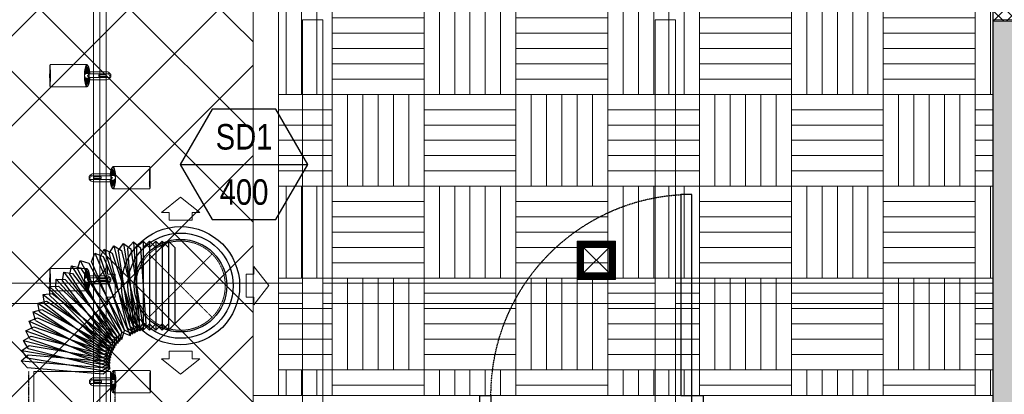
# Model space of a CAD drawing. Header units: millimetres. Extents: x -1435 to 74790, y -2508 to 13830.
# Tile 77 of 95: x 13535 to 17395, y 9624 to 11093. Entities that reach past the tile are written whole.
import ezdxf
from ezdxf.enums import TextEntityAlignment as Align

# ---------------------------------------------------------------- set-up
doc = ezdxf.new("R2010")
doc.units = ezdxf.units.MM
for name, pattern in [('DASHED', [0.75, 0.5, -0.25]), ('HIDDEN', [0.375, 0.25, -0.125]), ('HIDDEN2', [0.1875, 0.125, -0.0625])]:
    doc.linetypes.add(name, pattern=pattern)
for name, color, linetype, lineweight in [('A-BULKHEAD', 252, 'Continuous', 5), ('A-DOOR', 1, 'Continuous', 0), ('A-LIGHT', 1, 'Continuous', 5), ('A-Wall & Column', 2, 'Continuous', 0), ('EQ', 252, 'Continuous', 25), ('ND_26_HATCH', 8, 'Continuous', 13), ('Q-SPCQ', 91, 'Continuous', 9), ('S-BEAM', 12, 'Continuous', 9)]:
    doc.layers.add(name, color=color, linetype=linetype, lineweight=lineweight)
for name, color, linetype, lineweight, true_color in [('A-CEILING-01', 7, 'Continuous', 5, 0xd56ca8), ('A-CEILING-06', 7, 'Continuous', 5, 0x7957ea), ('ACMV-SA-DUCT', 200, 'Continuous', 20, 0xbf00ff), ('ACMV-SA-FLOW-ARROW', 200, 'Continuous', 20, 0xbf00ff), ('M-MEP-ELLG-LIGHT', 5, 'Continuous', 15, 0x0000ff)]:
    doc.layers.add(name, color=color, linetype=linetype, lineweight=lineweight, true_color=true_color)
for name, color, linetype, true_color in [('ACMV-DUCT-THERMAL-INT-INS', 9, 'DASHED', 0x808080), ('ACMV-FLEX DUCT', 9, 'Continuous', 0x808080), ('ACMV-GRD', 30, 'Continuous', 0xff7f00), ('RCP LAYOUT', 9, 'Continuous', 0x808080)]:
    doc.layers.add(name, color=color, linetype=linetype, true_color=true_color)
doc.layers.add('DOOR', color=1, linetype='Continuous')
doc.layers.add('Legend', color=7, linetype='Continuous')
doc.styles.add('Arial Narrow', font='ARIALN.TTF')

# ---------------------------------------------------------------- blocks, each defined once
blk = doc.blocks.new('Door-Hurgh')
at = {"layer": 'DOOR', "color": 8, "true_color": 0x808080, "elevation": 0}
for points in [[(43489.7, 2604.7), (43539.7, 2604.7), (43539.7, 2704.7), (43489.7, 2704.7)], [(44439.7, 2604.7), (44489.7, 2604.7), (44489.7, 2704.7), (44439.7, 2704.7)], [(44439.7, 1705.1), (44389.7, 1705.1), (44389.7, 2604.7), (44439.7, 2604.7)]]:
    blk.add_lwpolyline(points, close=True, dxfattribs=at)
at = {"layer": 'EQ', "color": 8, "linetype": 'HIDDEN2', "ltscale": 7, "true_color": 0x808080}
blk.add_arc((44441.5, 2605.4, 0), 901.8, 180.0462, 266.7054, dxfattribs=at)
blk = doc.blocks.new('A$C81f607aa')
at = {"layer": 'ND_26_HATCH', "lineweight": -3, "true_color": 0x808080, "transparency": 33554687}
h = blk.add_hatch(color=8, dxfattribs=at)
h.dxf.hatch_style = 1
h.paths.add_polyline_path([(2350, 5830), (2152, 5830), (2152, 5718.1), (2150.8, 3620), (2350, 3620)])
h.paths.add_polyline_path([(2350, 8211.4), (2150, 8211.4), (2150, 6030), (2350, 6030)])
h.paths.add_polyline_path([(2350, 9130), (2150, 9130), (2150, 8411.4), (2350, 8411.4)])
h.paths.add_polyline_path([(2350, 11087.2), (2150, 11087.2), (2150, 9330), (2350, 9330)])
h.paths.add_polyline_path([(2350, 13280), (2150, 13280), (2150, 11287.2), (2350, 11287.2)])
at = {"layer": 'ND_26_HATCH', "lineweight": -3, "true_color": 0x808080}
h = blk.add_hatch(dxfattribs=at)
h.set_pattern_fill('ANSI37', color=8, scale=300)
h.set_pattern_definition([(45, (451552.75, 162145.904), (-26.5165043, 26.5165043), []), (135, (451552.75, 162145.904), (-26.5165043, -26.5165043), [])])
h.paths.add_polyline_path([(2150, 11087.2), (2350, 11087.2), (2350, 11287.2), (2150, 11287.2)])
at = {"layer": 'A-Wall & Column', "color": 8, "lineweight": -3, "true_color": 0x808080}
blk.add_line((2150, 13480), (2150, 2170), dxfattribs=at)
at = {"layer": 'A-Wall & Column', "color": 8, "true_color": 0x808080}
blk.add_lwpolyline([(2150, 11087.2), (2350, 11087.2), (2350, 11287.2), (2150, 11287.2)], close=True, dxfattribs=at)
at = {"layer": 'A-DOOR', "color": 8, "lineweight": 9, "true_color": 0x808080, "xscale": -0.8750571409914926, "yscale": 0.8750571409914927, "zscale": 0.8750571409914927, "rotation": 180}
blk.add_blockref('Door-Hurgh', (-37917.2, 11899.3, 0), dxfattribs=at)
blk = doc.blocks.new('*U132')
at = {"lineweight": 0}
h = blk.add_hatch(dxfattribs=at)
h.set_pattern_fill('ANSI31', color=0)
h.set_pattern_definition([(45, (0, 0), (-0.08838835, 0.08838835), [])])
h.paths.add_polyline_path([(50, 50), (75, 75), (-75, 75), (-50, 50)])
h.paths.add_polyline_path([(50, -50), (75, -75), (75, 75), (50, 50)])
h.paths.add_polyline_path([(-50, -50), (-75, -75), (75, -75), (50, -50)])
h.paths.add_polyline_path([(-50, 50), (-75, 75), (-75, -75), (-50, -50)])
at = {"color": 0}
for p, q in [((-50, 50), (50, -50)), ((-50, -50), (50, 50))]:
    blk.add_line(p, q, dxfattribs=at)
at = {"color": 0, "lineweight": 0}
for points in [[(-75, 75), (75, 75), (75, -75), (-75, -75)], [(-50, 50), (50, 50), (50, -50), (-50, -50)]]:
    blk.add_lwpolyline(points, close=True, dxfattribs=at)
blk = doc.blocks.new('A$C98a85b24')
at = {"layer": 'M-MEP-ELLG-LIGHT', "color": 8, "true_color": 0x808080}
blk.add_blockref('*U132', (11605.7, 10150), dxfattribs=at)
blk = doc.blocks.new('track-L-1')
at = {"color": 8, "linetype": 'Continuous', "lineweight": 13, "true_color": 0x808080}
for p, q in [((0, 9.4), (-0.6, 43.4)), ((-0.5, 43.4), (144.7, 43.5)), ((1.8, 9.3), (1.2, 42.9)), ((-93, -5.8), (-93, 5.7)), ((-93, 1), (-89, 1)), ((-83, 6.7), (-92, 6.7)), ((-91.9, -1.2), (-91.9, 1)), ((-90.5, 6.7), (-90.5, 8.3)), ((-90.5, 8.3), (-85, 8.3)), ((-90.5, 6.9), (-85, 6.9)), ((-89, -1.2), (-89, 1)), ((-85, 6.7), (-85, 8.3)), ((-83, 6.9), (-83, 5.7)), ((-10, 6.9), (-83, 6.9)), ((-11, 15.4), (-77.5, 15.4)), ((-75.5, 2.9), (-75.5, -3.1)), ((-75.5, 2.9), (-46.4, 2.9)), ((-46.6, 2.9), (-46.6, -3.1)), ((-46.4, -3.1), (-46.4, 2.9)), ((-11, 6.9), (-11, 15.4)), ((-6.5, 6.9), (-10.8, 11.2)), ((-5.1, 8), (-10.6, 13.5)), ((-5.1, 7.9), (-10.4, 15.8)), ((-3.5, 8.8), (-10.1, 18.5)), ((-3.5, 8.8), (-9.6, 22.8)), ((-1.8, 9.3), (-9, 26)), ((-9, -6.1), (-9, 5.9)), ((-6.5, 3.9), (-9, 3.9)), ((-1.8, 9.3), (-7, 34.5)), ((0, 9.4), (-5.8, 37.6)), ((1.8, 9.3), (5.7, 35.2)), ((3.5, 8.8), (6.9, 31.2)), ((3.5, 8.8), (8.5, 22.7)), ((5.1, 8), (9, 18.9)), ((5.1, 8), (9.4, 15.5)), ((6.5, 7), (9.6, 12.4)), ((6.5, 6.9), (9.7, 10.9)), ((7.7, 5.7), (9.9, 8.3)), ((-93, -1.2), (-89, -1.2)), ((-92, -6.8), (-83, -6.8)), ((-90.5, -8.5), (-90.5, -6.8)), ((-90.5, -7.1), (-85, -7.1)), ((-90.5, -8.5), (-85, -8.5)), ((-85, -8.5), (-85, -6.8)), ((-83, -7.1), (-83, -5.8)), ((-83, -7.1), (-10, -7.1)), ((-77.5, -15.6), (-11, -15.6)), ((-75.5, -3.1), (-46.4, -3.1)), ((-11, -15.6), (-11, -7.1)), ((-6.5, -7), (-10.8, -11.3)), ((-5.1, -8.1), (-10.6, -13.6)), ((-5.1, -8.1), (-10.4, -15.9)), ((-3.5, -8.9), (-10.1, -18.6)), ((-3.5, -8.9), (-9.6, -22.9)), ((-6.5, -4.1), (-9, -4.1)), ((-1.8, -9.4), (-9, -26.1)), ((-1.8, -9.4), (-7, -34.6)), ((0, -9.6), (-5.8, -37.7)), ((0, -9.6), (-0.6, -43.6)), ((1.8, -9.4), (1.2, -43)), ((1.8, -9.4), (5.7, -35.3)), ((3.5, -8.9), (6.9, -31.3)), ((3.5, -8.9), (8.5, -22.8)), ((5.1, -8.1), (9, -19.1)), ((5.1, -8.1), (9.4, -15.6)), ((6.5, -7.1), (9.6, -12.5)), ((6.5, -7.1), (9.7, -11)), ((7.7, -5.8), (9.9, -8.4)), ((-0.5, -43.6), (144.7, -43.5))]:
    blk.add_line(p, q, dxfattribs=at)
for centre, radius, start, end in [((-92, 5.7), 1, 90.0041, 180.0041), ((-77.5, -0.1), 15.5, 90.0041, 154.188), ((-10, 5.9), 1, 0.0041, 90.0041), ((0, -0.1), 9.5, 205.0436, 154.9646), ((2, 9.9), 10.4, 214.9292, 253.0242), ((-92, -5.8), 1, 180.0041, 270.0041), ((-77.5, -0.1), 15.5, 205.8202, 270.0041), ((-10, -6.1), 1, 270.0041, 0.0041), ((2, -10), 10.4, 106.984, 145.0789)]:
    blk.add_arc(centre, radius, start, end, dxfattribs=at)
for centre, ratio, start_param, end_param in [((-0.5, -0.1), 0.243873, -1.409174, 4.550767), ((144.7, 0), 0.034014, -1.570796, 4.712389)]:
    blk.add_ellipse(centre, major_axis=(0, -43.5), ratio=ratio, start_param=start_param, end_param=end_param, dxfattribs=at)
blk = doc.blocks.new('A$Ce144d348')
at = {"layer": 'M-MEP-ELLG-LIGHT', "color": 252}
blk.add_lwpolyline([(3223, -5724), (3273, -5724), (3273, -9235), (8919.9, -9235), (13625, -4529.9), (13625, -356.4), (13675, -356.4), (13675, -4550.7), (8940.7, -9285), (3223, -9285)], close=True, dxfattribs=at)
blk.add_lwpolyline([(3248, -5724), (3248, -9260), (8930.3, -9260), (13650, -4540.3), (13650, -356.4)], dxfattribs=at)
at = {"layer": 'M-MEP-ELLG-LIGHT', "color": 1, "true_color": 0xff0000, "xscale": -1}
for p in [(13599, -2606.4), (13599, -3406.4)]:
    blk.add_blockref('track-L-1', p, dxfattribs=at)
at = {"layer": 'M-MEP-ELLG-LIGHT', "color": 1, "true_color": 0xff0000}
for p in [(13701, -3006.4), (13702.5, -3806.4)]:
    blk.add_blockref('track-L-1', p, dxfattribs=at)
blk = doc.blocks.new('A$C256bf26b')
at = {"layer": 'A-CEILING-01', "true_color": 0x808080}
h = blk.add_hatch(dxfattribs=at)
h.set_pattern_fill('ANSI37', color=8, scale=2000)
h.set_pattern_definition([(45, (0, 0), (-176.7767, 176.7767), []), (135, (0, 0), (-176.7767, -176.7767), [])])
edge = h.paths.add_edge_path()
edge.add_line((17350, 13380), (12020, 13380))
edge.add_line((12020, 13380), (12020, 13280))
edge.add_line((12020, 13280), (11820, 13280))
edge.add_line((11820, 13280), (11820, 13380))
edge.add_line((11820, 13380), (6090, 13380))
edge.add_line((6090, 13380), (6090, 13280))
edge.add_line((6090, 13280), (5890, 13280))
edge.add_line((5890, 13280), (5890, 13380))
edge.add_line((5890, 13380), (350, 13380))
edge.add_line((350, 13380), (200, 13380))
edge.add_line((200, 13380), (200, 4520))
edge.add_line((200, 4520), (650, 4520))
edge.add_line((650, 4520), (650, 4220))
edge.add_line((650, 4220), (200, 4220))
edge.add_line((200, 4220), (200, 3270))
edge.add_line((200, 3270), (3945, 3270))
edge.add_line((3945, 3270), (3945, 3920))
edge.add_line((3945, 3920), (6135, 3920))
edge.add_line((6135, 3920), (6135, 3270))
edge.add_line((6135, 3270), (9805, 3270))
edge.add_line((9805, 3270), (9805, 3070))
edge.add_line((9805, 3070), (10125.7, 3070))
edge.add_line((10125.7, 3070), (10125.7, 3423))
edge.add_line((10125.7, 3423), (11242.1, 4539.4))
edge.add_line((11242.1, 4539.4), (10770.1, 5011.3))
edge.add_line((10770.1, 5011.3), (11904.4, 6145.6))
edge.add_line((11904.4, 6145.6), (14298.8, 8540))
edge.add_line((14298.8, 8540), (14450, 8540))
edge.add_line((14450, 8540), (14450, 9620))
edge.add_line((14450, 9620), (14450, 12330))
edge.add_arc((15200, 12330), 750, 90, 180, ccw=False)
edge.add_line((15200, 13080), (17350, 13080))
edge.add_line((17350, 13080), (17350, 13380))
h.paths.add_polyline_path([(5890.1, 11294.2), (6090.1, 11294.2), (6090.1, 11094.2), (5890.1, 11094.2)], flags=16)
h.paths.add_polyline_path([(5890.1, 9330), (6090.1, 9330), (6090.1, 9130), (5890.1, 9130)], flags=16)
h.paths.add_polyline_path([(5890, 8418.4), (6090, 8418.4), (6090, 8218.4), (5890, 8218.4)], flags=16)
h.paths.add_polyline_path([(5890, 6030), (6090, 6030), (6090, 5830), (5890, 5830)], flags=16)
h.paths.add_polyline_path([(11820, 8418.4), (12020, 8418.4), (12020, 8218.4), (11820, 8218.4)], flags=16)
h.paths.add_polyline_path([(11820, 9330), (12020, 9330), (12020, 9130), (11820, 9130)], flags=16)
h.paths.add_polyline_path([(11820.1, 11294.2), (12020.1, 11294.2), (12020.1, 11094.2), (11820.1, 11094.2)], flags=16)
at = {"layer": 'A-CEILING-06', "true_color": 0x808080}
h = blk.add_hatch(dxfattribs=at)
h.set_pattern_fill('AR-PARQ1', color=8, scale=30)
h.set_pattern_definition([(90, (0, 0), (-360, 360), [360, -360]), (90, (60, 0), (-360, 360), [360, -360]), (90, (120, 0), (-360, 360), [360, -360]), (90, (180, 0), (-360, 360), [360, -360]), (90, (240, 0), (-360, 360), [360, -360]), (90, (300, 0), (-360, 360), [360, -360]), (90, (360, 0), (-360, 360), [360, -360]), (0, (0, 360), (360, -360), [360, -360]), (0, (0, 420), (360, -360), [360, -360]), (0, (0, 480), (360, -360), [360, -360]), (0, (0, 540), (360, -360), [360, -360]), (0, (0, 600), (360, -360), [360, -360]), (0, (0, 660), (360, -360), [360, -360]), (0, (0, 720), (360, -360), [360, -360])])
edge = h.paths.add_edge_path()
edge.add_line((17350, 13030), (17350, 9620))
edge.add_line((17350, 9620), (14550, 9620))
edge.add_line((14550, 9620), (14550, 12330))
edge.add_arc((15200, 12330), 650, 90, 180, ccw=False)
edge.add_line((15200, 12980), (17350, 12980))
at = {"layer": 'A-BULKHEAD', "color": 8, "ltscale": 5, "true_color": 0x808080}
blk.add_lwpolyline([(14450, 9620), (14450, 12330, -0.414214), (15200, 13080), (17350, 13080), (17350, 12980), (15200, 12980, 0.414214), (14550, 12330), (14550, 9620), (14450, 9620)], format="xyb", dxfattribs=at)
at = {"layer": 'A-CEILING-01', "color": 8, "true_color": 0x808080}
for points in [[(9805, 3070), (10125.7, 3070), (10125.7, 3423), (11240.4, 4537.7), (10770.1, 5011.3), (11904.4, 6145.6), (14298.8, 8540), (14450, 8540), (14450, 9620), (14450, 12330, -0.414214), (15200, 13080), (17350, 13080), (17350, 13380), (12020, 13380), (12020, 13280), (11820, 13280), (11820, 13380), (6090, 13380)], [(17350, 12980), (17350, 9620), (14550, 9620), (14550, 12330, -0.414214), (15200, 12980), (17350, 12980)]]:
    blk.add_lwpolyline(points, format="xyb", dxfattribs=at)
at = {"color": 8, "true_color": 0x808080}
blk.add_blockref('A$C81f607aa', (15200, 0), dxfattribs=at)
at = {"layer": 'A-LIGHT', "color": 8, "true_color": 0x808080}
for name, p in [('A$C98a85b24', (4190, 0)), ('A$Ce144d348', (200, 13480))]:
    blk.add_blockref(name, p, dxfattribs=at)
blk = doc.blocks.new('DIAL-LT-NDE-ZZ-M3-S-201_rvt-2-RCP-Store 03 at Node L5 Level')
at = {"layer": 'Q-SPCQ', "color": 7}
for q in [(-504012.2, 153505.8), (-503812.2, 153497.8)]:
    blk.add_line((-504012.2, 153497.8), q, dxfattribs=at)
at = {"layer": 'S-BEAM', "color": 7}
for p, q in [((-506717.4, 151683.6), (-506717.3, 153498)), ((-506717.4, 151683.6), (-506717.3, 153498)), ((-506707.7, 153498), (-506717.3, 153498)), ((-506707.7, 153498), (-506717.3, 153498)), ((-506646.9, 153498), (-506707.7, 153498)), ((-506646.9, 153498), (-506707.7, 153498)), ((-506637.3, 153498), (-506646.9, 153498)), ((-506637.3, 153498), (-506646.9, 153498)), ((-506637.3, 153498), (-506637.4, 151683.6)), ((-506637.3, 153498), (-506637.4, 151683.6)), ((-505335.4, 151683.5), (-505335.3, 153497.9)), ((-505335.4, 151683.5), (-505335.3, 153497.9)), ((-505325.7, 153497.9), (-505335.3, 153497.9)), ((-505325.7, 153497.9), (-505335.3, 153497.9)), ((-505264.9, 153497.9), (-505325.7, 153497.9)), ((-505264.9, 153497.9), (-505325.7, 153497.9)), ((-505255.3, 153497.9), (-505264.9, 153497.9)), ((-505255.3, 153497.9), (-505264.9, 153497.9)), ((-505255.3, 153497.9), (-505255.4, 151683.5)), ((-505255.3, 153497.9), (-505255.4, 151683.5)), ((-508022.3, 152464.9), (-506717.3, 152464.9)), ((-508022.3, 152464.9), (-506717.3, 152464.9)), ((-506717.3, 152455.3), (-506717.3, 152464.9)), ((-506717.3, 152455.3), (-506717.3, 152464.9)), ((-506717.3, 152394.5), (-506717.3, 152455.3)), ((-506717.3, 152394.5), (-506717.3, 152455.3)), ((-506637.3, 152464.9), (-505335.3, 152464.8)), ((-506637.3, 152464.9), (-506637.3, 152455.3)), ((-506637.3, 152464.9), (-505335.3, 152464.8)), ((-506637.3, 152464.9), (-506637.3, 152455.3)), ((-506637.3, 152455.3), (-506637.3, 152394.5)), ((-506637.3, 152455.3), (-506637.3, 152394.5)), ((-505335.3, 152455.2), (-505335.3, 152464.8)), ((-505335.3, 152455.2), (-505335.3, 152464.8)), ((-505335.3, 152394.4), (-505335.3, 152455.2)), ((-505335.3, 152394.4), (-505335.3, 152455.2)), ((-505255.3, 152464.8), (-504009.6, 152464.8)), ((-505255.3, 152464.8), (-505255.3, 152455.2)), ((-505255.3, 152464.8), (-504009.6, 152464.8)), ((-505255.3, 152464.8), (-505255.3, 152455.2)), ((-505255.3, 152455.2), (-505255.3, 152394.4)), ((-505255.3, 152455.2), (-505255.3, 152394.4)), ((-506717.3, 152384.9), (-508022.3, 152384.9)), ((-506717.3, 152384.9), (-508022.3, 152384.9)), ((-506717.3, 152384.9), (-506717.3, 152394.5)), ((-506717.3, 152384.9), (-506717.3, 152394.5)), ((-506637.3, 152394.5), (-506637.3, 152384.9)), ((-506637.3, 152394.5), (-506637.3, 152384.9)), ((-505335.3, 152384.8), (-506637.3, 152384.9)), ((-505335.3, 152384.8), (-506637.3, 152384.9)), ((-505335.3, 152384.8), (-505335.3, 152394.4)), ((-505335.3, 152384.8), (-505335.3, 152394.4)), ((-505255.3, 152394.4), (-505255.3, 152384.8)), ((-505255.3, 152394.4), (-505255.3, 152384.8)), ((-504009.6, 152384.8), (-505255.3, 152384.8)), ((-504009.6, 152384.8), (-505255.3, 152384.8))]:
    blk.add_line(p, q, dxfattribs=at)
blk = doc.blocks.new('A$Cbdc54e46')
at = {"color": 60, "lineweight": 5}
blk.add_blockref('DIAL-LT-NDE-ZZ-M3-S-201_rvt-2-RCP-Store 03 at Node L5 Level', (503661.3, -156234.7), dxfattribs=at)
blk = doc.blocks.new('A$Cf662d679')
blk.add_blockref('A$Cbdc54e46', (0, 0))
blk = doc.blocks.new('AIR Terminal Tag')
at = {"layer": 'Legend'}
blk.add_line((-250, 0), (250, 0), dxfattribs=at)
blk.add_lwpolyline([(-125, 216.5), (-250, 0), (-125, -216.5), (125, -216.5), (250, 0), (125, 216.5)], close=True, dxfattribs=at)
at = {"layer": 'Legend', "style": 'Arial Narrow'}
for tag, p in [('AIR_TERMINAL_TYPE_NUMBER', (0, 108.3)), ('CFM', (0, -108.3))]:
    blk.add_attdef(tag, text='', height=100, dxfattribs=at).set_placement(p, align=Align.MIDDLE_CENTER)
blk = doc.blocks.new('SA-RCD-350')
at = {"layer": 'ACMV-GRD'}
for radius in [231.5, 206.5, 181.5]:
    blk.add_circle((0, 0), radius, dxfattribs=at)
at = {"layer": 'ACMV-SA-DUCT', "linetype": 'HIDDEN'}
for p, q in [((-123.7, 123.7), (123.7, -123.7)), ((123.7, 123.7), (-123.7, -123.7))]:
    blk.add_line(p, q, dxfattribs=at)
blk.add_circle((0, 0), 175, dxfattribs=at)
at = {"layer": 'ACMV-SA-FLOW-ARROW'}
for points in [[(0, 346.5), (-75, 286.5), (-45, 286.5), (-45, 256.5), (45, 256.5), (45, 286.5), (75, 286.5), (0, 346.5)], [(-346.5, 0), (-286.5, 75), (-286.5, 45), (-256.5, 45), (-256.5, -45), (-286.5, -45), (-286.5, -75), (-346.5, 0)], [(346.5, 0), (286.5, 75), (286.5, 45), (256.5, 45), (256.5, -45), (286.5, -45), (286.5, -75), (346.5, 0)], [(0, -346.5), (-75, -286.5), (-45, -286.5), (-45, -256.5), (45, -256.5), (45, -286.5), (75, -286.5), (0, -346.5)]]:
    blk.add_lwpolyline(points, dxfattribs=at)
blk = doc.blocks.new('FC300')
at = {"layer": 'ACMV-FLEX DUCT'}
for p, q in [((-50, 150), (-25, 175)), ((-25, 175), (-25, -175)), ((-25, 175), (0, 150)), ((-50, 150), (-50, -150)), ((0, 150), (0, -150)), ((-50, -150), (-25, -175)), ((-25, -175), (0, -150))]:
    blk.add_line(p, q, dxfattribs=at)

msp = doc.modelspace()

# ---------------------------------------------------------------- linework, layer by layer
at = {"layer": 'ACMV-DUCT-THERMAL-INT-INS'}
msp.add_lwpolyline([(12891.7, 8741.9, -0.414214), (13360.7, 8272.9), (13360.7, 8129.9), (13376.7, 8094.7), (13553.4, 8094.7), (13571.1, 8130.2), (13571.7, 9714.3)], format="xyb", dxfattribs=at)
msp.add_lwpolyline([(14850.2, 8214.7), (14402.6, 8094.7), (13926.9, 8094.7), (13909.1, 8130.2), (13909.1, 9714.3)], dxfattribs=at)
at = {"layer": 'ACMV-SA-DUCT'}
msp.add_lwpolyline([(13590.7, 9714.3), (13890.7, 9714.3), (13890.1, 8125.7), (13590.1, 8125.7)], close=True, dxfattribs=at)

# ---------------------------------------------------------------- block references
msp.add_blockref('A$Cf662d679', (17700, 13830))
at = {"layer": 'ACMV-GRD'}
msp.add_blockref('SA-RCD-350', (14166, 10050.3), dxfattribs=at)
at = {"layer": 'ACMV-SA-DUCT'}
for p, rotation in [((13945.5, 10035), 18.38027560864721), ((13969.6, 10041.9), 13.60562731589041), ((13994.1, 10046.7), 8.830979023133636), ((14018.9, 10049.5), 4.056330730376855), ((14043.9, 10050.3), 0.009597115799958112), ((14068.9, 10050.3), 0.009597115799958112), ((14093.9, 10050.3), 0.009597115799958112), ((14118.9, 10050.3), 0.009597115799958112), ((14143.9, 10050.3), 0.009597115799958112), ((13876.2, 10006.5), 27.92957219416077), ((13922.2, 10026.1), 23.15492390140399), ((13834.2, 9979.5), 37.47886877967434), ((13854.6, 9993.9), 32.70422048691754), ((13815, 9963.5), 42.2535170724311), ((13780.9, 9926.9), 51.8028136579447), ((13797.2, 9945.9), 47.0281653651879), ((13766.3, 9906.7), 56.57746195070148), ((13753.4, 9885.2), 61.35211024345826), ((13742.4, 9862.8), 66.12675853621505), ((13733.2, 9839.6), 70.90140682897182), ((13726, 9815.6), 75.67605512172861), ((13720.9, 9791.2), 80.45070341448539), ((13717.7, 9766.4), 85.22535170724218)]:
    msp.add_blockref('FC300', p, dxfattribs=dict(at, rotation=rotation))
at = {"layer": 'Legend'}
msp.add_blockref('AIR Terminal Tag', (14414.9, 10525.7), dxfattribs=at).add_auto_attribs({'CFM': '400', 'AIR_TERMINAL_TYPE_NUMBER': 'SD1'})
at = {"layer": 'RCP LAYOUT'}
msp.add_blockref('A$C256bf26b', (0, 0), dxfattribs=at)

doc.saveas('drawing.dxf')
